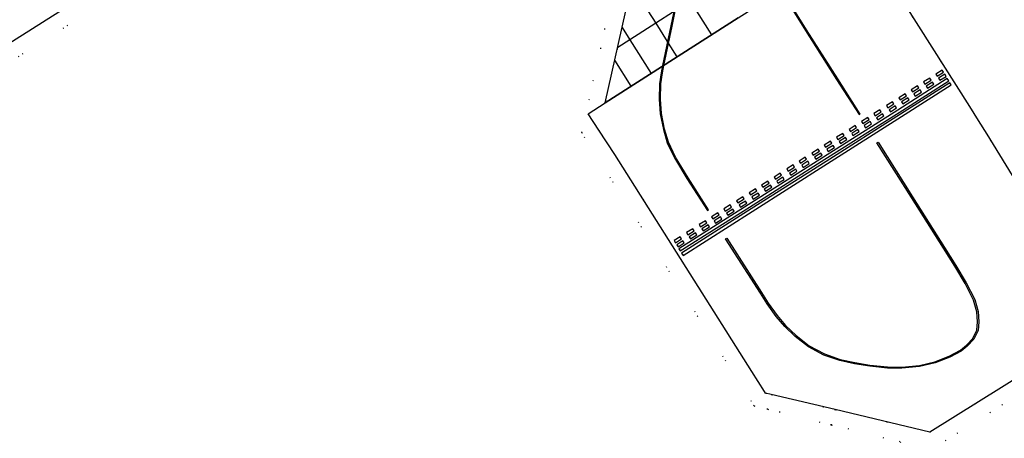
# Model space of a CAD drawing. Header units: metres. Extents: x 174791 to 179073, y 406431 to 409043.
# Tile 42 of 256: x 176084 to 176204, y 406640 to 406691. Entities that reach past the tile are written whole.
import ezdxf

# ---------------------------------------------------------------- set-up
doc = ezdxf.new("R2010")
doc.units = ezdxf.units.M
doc.linetypes.add('DOT', pattern=[6.35, 0, -6.35])
for name, color, linetype in [('terreindeelbegroeid', 254, 'DOT'), ('wegdeel_platform_vliegverkeer', 254, 'Continuous'), ('wegdeel_start_landingsbaan', 254, 'Continuous'), ('weginrichtingselement_markering_vliegtuigverharding', 254, 'Continuous'), ('weginrichtingselement_voeg_vliegtuigverharding', 254, 'Continuous')]:
    doc.layers.add(name, color=color, linetype=linetype)

msp = doc.modelspace()

# ---------------------------------------------------------------- linework, layer by layer
at = {"layer": 'terreindeelbegroeid'}
for points in [[(175918.674, 406793.491, 0), (176042.844, 406872.211, 0), (176044.562, 406869.482, 0), (176040.438, 406853.146, 0), (176094.826, 406767.21, 0), (176112.059, 406763.232, 0), (176124.511, 406743.625, 0), (176009.583, 406670.81, 0), (176009.157, 406671.488, 0), (176003.143, 406667.698, 0), (176018.138, 406643.903, 0), (176024.164, 406647.701, 0), (176023.724, 406648.4, 0), (176138.695, 406721.158, 0), (176156.116, 406693.678, 0), (176152.403, 406677.053, 0), (176173.44, 406643.67, 0), (176175.117, 406643.258, 0), (176182.883, 406641.347, 0), (176181.491, 406635.546, 0)], [(176064.49, 406676.529, 0), (176098.983, 406698.375, 0), (176099.549, 406697.533, 0), (176101.238, 406698.604, 0), (176101.77, 406698.941, 0), (176103.459, 406700.012, 0), (176102.907, 406700.86, 0), (176134.654, 406720.967, 0), (176135.201, 406720.103, 0), (176136.895, 406721.173, 0), (176137.423, 406721.507, 0), (176137.947, 406721.838, 0), (176138.173, 406721.981, 0), (176138.695, 406721.158, 0), (176023.724, 406648.4, 0)], [(176205.725, 406670.536, 0), (176201.865, 406676.855, 0), (176200.8, 406678.54, 0), (176199.743, 406680.212, 0), (176188.927, 406697.327, 0)], [(176158.148, 406693.599, 0), (176155.266, 406680.698, 0), (176153.193, 406679.327, 0), (176154.514, 406677.33, 0), (176156.453, 406674.377, 0), (176173.159, 406647.868, 0), (176174.705, 406645.418, 0), (176174.86, 406645.232, 0), (176175.527, 406645.056, 0), (176175.547, 406645.051, 0), (176183.331, 406643.215, 0), (176182.883, 406641.347, 0), (176175.117, 406643.258, 0), (176173.44, 406643.67, 0), (176152.403, 406677.053, 0), (176156.116, 406693.678, 0)]]:
    msp.add_polyline3d(points, dxfattribs=at)
for points in [[(176207.759, 406646.332, 0), (176192.784, 406636.887, 0), (176191.277, 406639.282, 0), (176182.883, 406641.347, 0), (176183.331, 406643.215, 0), (176183.353, 406643.21, 0), (176194.893, 406640.464, 0), (176206.788, 406647.861, 0)], [(176219.662, 406627.605, 0), (176196.111, 406615.566, 0), (176195.703, 406615.372, 0), (176174.202, 406605.162, 0), (176181.491, 406635.546, 0), (176182.883, 406641.347, 0), (176191.277, 406639.282, 0), (176192.784, 406636.887, 0), (176207.759, 406646.332, 0), (176218.441, 406629.5, 0)]]:
    msp.add_polyline3d(points, close=True, dxfattribs=at)
at = {"layer": 'wegdeel_platform_vliegverkeer'}
msp.add_polyline3d([(176205.725, 406670.536, 0), (176216.307, 406653.718, 0), (176209.655, 406649.578, 0), (176206.788, 406647.861, 0), (176194.893, 406640.464, 0), (176183.353, 406643.21, 0), (176183.331, 406643.215, 0), (176175.547, 406645.051, 0), (176175.527, 406645.056, 0), (176174.86, 406645.232, 0), (176174.705, 406645.418, 0), (176173.159, 406647.868, 0), (176156.453, 406674.377, 0), (176154.514, 406677.33, 0), (176153.193, 406679.327, 0), (176155.266, 406680.698, 0), (176171.521, 406691.055, 0), (176186.766, 406700.748, 0), (176186.841, 406700.629, 0), (176188.927, 406697.327, 0), (176199.743, 406680.212, 0), (176200.8, 406678.54, 0), (176201.865, 406676.855, 0)], close=True, dxfattribs=at)
msp.add_polyline3d([(176171.521, 406691.055, 0), (176155.266, 406680.698, 0), (176158.148, 406693.599, 0)], dxfattribs=at)
at = {"layer": 'wegdeel_start_landingsbaan'}
msp.add_polyline3d([(176098.983, 406698.375, 0), (176064.49, 406676.529, 0)], dxfattribs=at)
at = {"layer": 'weginrichtingselement_markering_vliegtuigverharding'}
for points in [[(176164.092, 406694.007, 0), (176163.295, 406690.062, 0), (176162.273, 406685.253, 0), (176162.111, 406684.357, 0), (176161.916, 406683.007, 0), (176161.875, 406681.115, 0), (176161.999, 406679.346, 0), (176162.374, 406677.409, 0), (176162.849, 406675.807, 0), (176163.732, 406673.977, 0), (176165.258, 406671.453, 0), (176167.777, 406667.52, 0), (176167.893, 406667.605, 0)], [(176167.893, 406667.605, 0), (176165.385, 406671.532, 0), (176163.864, 406674.049, 0), (176162.989, 406675.861, 0), (176162.52, 406677.445, 0), (176162.148, 406679.366, 0), (176162.025, 406681.119, 0), (176162.066, 406682.995, 0), (176162.259, 406684.333, 0), (176162.42, 406685.224, 0), (176163.442, 406690.032, 0), (176164.239, 406693.976, 0)], [(176176.733, 406694.312, 0), (176179.729, 406689.526, 0), (176183.523, 406683.529, 0), (176186.258, 406679.244, 0), (176186.397, 406679.312, 0), (176183.65, 406683.609, 0), (176179.856, 406689.606, 0), (176176.86, 406694.392, 0)], [(176164.273, 406662.856, 0), (176164.44, 406662.593, 0), (176172.907, 406667.929, 0), (176182.086, 406673.805, 0), (176191.147, 406679.509, 0), (176197.204, 406683.352, 0), (176197.008, 406683.66, 0), (176190.982, 406679.802, 0), (176181.903, 406674.04, 0), (176172.716, 406668.207, 0), (176164.273, 406662.856, 0)], [(176194.295, 406682.971, 0), (176195.054, 406683.454, 0), (176194.893, 406683.707, 0), (176194.134, 406683.224, 0), (176194.295, 406682.971, 0)], [(176195.81, 406683.935, 0), (176196.57, 406684.418, 0), (176196.409, 406684.671, 0), (176195.649, 406684.188, 0), (176195.81, 406683.935, 0)], [(176196.133, 406683.429, 0), (176196.892, 406683.912, 0), (176196.731, 406684.165, 0), (176195.971, 406683.682, 0), (176196.133, 406683.429, 0)], [(176164.605, 406662.334, 0), (176164.786, 406662.049, 0), (176173.221, 406667.426, 0), (176182.405, 406673.277, 0), (176191.444, 406678.993, 0), (176197.511, 406682.87, 0), (176197.352, 406683.119, 0), (176191.309, 406679.296, 0), (176182.23, 406673.523, 0), (176173.075, 406667.713, 0), (176164.605, 406662.334, 0)], [(176192.797, 406682.018, 0), (176193.556, 406682.501, 0), (176193.395, 406682.754, 0), (176192.636, 406682.271, 0), (176192.797, 406682.018, 0)], [(176194.617, 406682.464, 0), (176195.376, 406682.948, 0), (176195.215, 406683.201, 0), (176194.456, 406682.717, 0), (176194.617, 406682.464, 0)], [(176191.282, 406681.053, 0), (176192.041, 406681.536, 0), (176191.88, 406681.79, 0), (176191.12, 406681.307, 0), (176191.282, 406681.053, 0)], [(176191.604, 406680.547, 0), (176192.363, 406681.03, 0), (176192.202, 406681.283, 0), (176191.443, 406680.8, 0), (176191.604, 406680.547, 0)], [(176193.119, 406681.511, 0), (176193.878, 406681.994, 0), (176193.717, 406682.248, 0), (176192.958, 406681.764, 0), (176193.119, 406681.511, 0)], [(176189.758, 406680.084, 0), (176190.517, 406680.567, 0), (176190.356, 406680.82, 0), (176189.597, 406680.337, 0), (176189.758, 406680.084, 0)], [(176190.08, 406679.578, 0), (176190.839, 406680.061, 0), (176190.678, 406680.314, 0), (176189.919, 406679.831, 0), (176190.08, 406679.578, 0)], [(176186.715, 406678.148, 0), (176187.474, 406678.631, 0), (176187.313, 406678.884, 0), (176186.554, 406678.401, 0), (176186.715, 406678.148, 0)], [(176188.215, 406679.102, 0), (176188.975, 406679.585, 0), (176188.813, 406679.839, 0), (176188.054, 406679.356, 0), (176188.215, 406679.102, 0)], [(176188.537, 406678.596, 0), (176189.297, 406679.079, 0), (176189.136, 406679.332, 0), (176188.376, 406678.849, 0), (176188.537, 406678.596, 0)], [(176185.198, 406677.183, 0), (176185.957, 406677.666, 0), (176185.796, 406677.919, 0), (176185.037, 406677.436, 0), (176185.198, 406677.183, 0)], [(176187.037, 406677.642, 0), (176187.796, 406678.125, 0), (176187.635, 406678.378, 0), (176186.876, 406677.895, 0), (176187.037, 406677.642, 0)], [(176183.678, 406676.216, 0), (176184.438, 406676.699, 0), (176184.277, 406676.952, 0), (176183.517, 406676.469, 0), (176183.678, 406676.216, 0)], [(176184, 406675.709, 0), (176184.76, 406676.193, 0), (176184.599, 406676.446, 0), (176183.839, 406675.963, 0), (176184, 406675.709, 0)], [(176185.52, 406676.676, 0), (176186.279, 406677.16, 0), (176186.118, 406677.413, 0), (176185.359, 406676.929, 0), (176185.52, 406676.676, 0)], [(176169.974, 406664.068, 0), (176170.102, 406664.143, 0), (176174.356, 406657.506, 0), (176175.174, 406656.216, 0), (176176.249, 406654.695, 0), (176177.301, 406653.478, 0), (176178.574, 406652.268, 0), (176180.183, 406651.022, 0), (176182.036, 406650.017, 0), (176183.94, 406649.351, 0), (176185.742, 406648.951, 0), (176187.578, 406648.661, 0), (176189.721, 406648.444, 0), (176191.487, 406648.417, 0), (176193.631, 406648.611, 0), (176195.501, 406649.055, 0), (176197.258, 406649.745, 0), (176198.624, 406650.491, 0), (176199.37, 406651.087, 0), (176200.135, 406651.915, 0), (176200.635, 406652.907, 0), (176200.737, 406653.945, 0), (176200.635, 406655.149, 0), (176200.235, 406656.599, 0), (176199.202, 406658.627, 0), (176197.957, 406660.744, 0), (176196.555, 406662.946, 0), (176192.649, 406669.133, 0), (176188.445, 406675.795, 0), (176188.574, 406675.876, 0), (176192.776, 406669.213, 0), (176196.682, 406663.026, 0), (176198.085, 406660.822, 0), (176199.334, 406658.699, 0), (176200.376, 406656.653, 0), (176200.783, 406655.176, 0), (176200.888, 406653.944, 0), (176200.782, 406652.865, 0), (176200.26, 406651.829, 0), (176199.473, 406650.977, 0), (176198.707, 406650.366, 0), (176197.322, 406649.609, 0), (176195.546, 406648.911, 0), (176193.655, 406648.463, 0), (176191.493, 406648.267, 0), (176189.712, 406648.294, 0), (176187.559, 406648.512, 0), (176185.714, 406648.804, 0), (176183.899, 406649.207, 0), (176181.975, 406649.879, 0), (176180.101, 406650.896, 0), (176178.476, 406652.154, 0), (176177.192, 406653.374, 0), (176176.131, 406654.602, 0), (176175.049, 406656.133, 0), (176174.229, 406657.425, 0), (176169.974, 406664.068, 0)], [(176182.165, 406675.253, 0), (176182.924, 406675.736, 0), (176182.763, 406675.989, 0), (176182.004, 406675.506, 0), (176182.165, 406675.253, 0)], [(176182.487, 406674.747, 0), (176183.247, 406675.23, 0), (176183.085, 406675.483, 0), (176182.326, 406675, 0), (176182.487, 406674.747, 0)], [(176179.102, 406673.304, 0), (176179.861, 406673.787, 0), (176179.7, 406674.04, 0), (176178.941, 406673.557, 0), (176179.102, 406673.304, 0)], [(176180.658, 406674.294, 0), (176181.418, 406674.777, 0), (176181.256, 406675.03, 0), (176180.497, 406674.547, 0), (176180.658, 406674.294, 0)], [(176180.98, 406673.788, 0), (176181.74, 406674.271, 0), (176181.578, 406674.524, 0), (176180.819, 406674.041, 0), (176180.98, 406673.788, 0)], [(176177.604, 406672.351, 0), (176178.363, 406672.834, 0), (176178.202, 406673.087, 0), (176177.443, 406672.604, 0), (176177.604, 406672.351, 0)], [(176179.424, 406672.798, 0), (176180.183, 406673.281, 0), (176180.023, 406673.534, 0), (176179.263, 406673.051, 0), (176179.424, 406672.798, 0)], [(176176.043, 406671.358, 0), (176176.803, 406671.841, 0), (176176.642, 406672.094, 0), (176175.882, 406671.611, 0), (176176.043, 406671.358, 0)], [(176177.926, 406671.845, 0), (176178.685, 406672.328, 0), (176178.524, 406672.581, 0), (176177.765, 406672.098, 0), (176177.926, 406671.845, 0)], [(176174.52, 406670.389, 0), (176175.28, 406670.872, 0), (176175.119, 406671.125, 0), (176174.359, 406670.642, 0), (176174.52, 406670.389, 0)], [(176174.842, 406669.883, 0), (176175.602, 406670.366, 0), (176175.44, 406670.619, 0), (176174.681, 406670.136, 0), (176174.842, 406669.883, 0)], [(176176.365, 406670.852, 0), (176177.125, 406671.335, 0), (176176.964, 406671.588, 0), (176176.204, 406671.105, 0), (176176.365, 406670.852, 0)], [(176173.017, 406669.432, 0), (176173.776, 406669.916, 0), (176173.615, 406670.169, 0), (176172.856, 406669.686, 0), (176173.017, 406669.432, 0)], [(176173.339, 406668.926, 0), (176174.098, 406669.409, 0), (176173.937, 406669.663, 0), (176173.178, 406669.179, 0), (176173.339, 406668.926, 0)], [(176169.924, 406667.465, 0), (176170.683, 406667.948, 0), (176170.522, 406668.201, 0), (176169.763, 406667.718, 0), (176169.924, 406667.465, 0)], [(176171.482, 406668.456, 0), (176172.242, 406668.939, 0), (176172.081, 406669.192, 0), (176171.321, 406668.709, 0), (176171.482, 406668.456, 0)], [(176171.804, 406667.95, 0), (176172.564, 406668.433, 0), (176172.403, 406668.686, 0), (176171.643, 406668.203, 0), (176171.804, 406667.95, 0)], [(176168.418, 406666.506, 0), (176169.177, 406666.99, 0), (176169.016, 406667.243, 0), (176168.257, 406666.759, 0), (176168.418, 406666.506, 0)], [(176170.246, 406666.958, 0), (176171.005, 406667.442, 0), (176170.845, 406667.695, 0), (176170.085, 406667.212, 0), (176170.246, 406666.958, 0)], [(176166.915, 406665.55, 0), (176167.674, 406666.033, 0), (176167.513, 406666.286, 0), (176166.754, 406665.803, 0), (176166.915, 406665.55, 0)], [(176167.237, 406665.044, 0), (176167.996, 406665.527, 0), (176167.835, 406665.78, 0), (176167.076, 406665.297, 0), (176167.237, 406665.044, 0)], [(176168.74, 406666, 0), (176169.499, 406666.483, 0), (176169.338, 406666.736, 0), (176168.579, 406666.253, 0), (176168.74, 406666, 0)], [(176165.376, 406664.571, 0), (176166.135, 406665.054, 0), (176165.974, 406665.307, 0), (176165.215, 406664.824, 0), (176165.376, 406664.571, 0)], [(176165.698, 406664.065, 0), (176166.457, 406664.548, 0), (176166.296, 406664.801, 0), (176165.537, 406664.318, 0), (176165.698, 406664.065, 0)], [(176163.846, 406663.597, 0), (176164.605, 406664.08, 0), (176164.444, 406664.333, 0), (176163.685, 406663.85, 0), (176163.846, 406663.597, 0)], [(176164.168, 406663.091, 0), (176164.927, 406663.574, 0), (176164.766, 406663.827, 0), (176164.007, 406663.344, 0), (176164.168, 406663.091, 0)]]:
    msp.add_polyline3d(points, dxfattribs=at)
at = {"layer": 'weginrichtingselement_voeg_vliegtuigverharding'}
for p, q in [((176158.475, 406695.086), (176161.438, 406690.397)), ((176156.426, 406685.873), (176158.419, 406682.707))]:
    msp.add_line(p, q, dxfattribs=at)
for points in [[(176168.278, 406688.989, 0), (176165.676, 406693.105, 0), (176164.472, 406695.008, 0), (176164.358, 406695.19, 0), (176162.947, 406697.42, 0), (176160.277, 406701.642, 0), (176157.611, 406705.86, 0), (176154.937, 406710.089, 0), (176152.268, 406714.31, 0), (176149.599, 406718.531, 0), (176146.926, 406722.759, 0), (176144.265, 406726.968, 0), (176144.259, 406726.977, 0)], [(176184.14, 406704.903, 0), (176180.828, 406702.786, 0), (176177.461, 406700.635, 0), (176174.241, 406698.578, 0), (176174.115, 406698.497, 0), (176174.089, 406698.481, 0), (176169.874, 406695.787, 0), (176165.676, 406693.105, 0), (176163.809, 406691.912, 0), (176163.631, 406691.798, 0), (176161.438, 406690.397, 0), (176158.287, 406688.383, 0), (176156.803, 406687.435, 0)], [(176157.339, 406689.884, 0), (176158.287, 406688.383, 0), (176160.881, 406684.276, 0)], [(176161.438, 406690.397, 0), (176162.852, 406688.159, 0), (176162.967, 406687.977, 0), (176164.036, 406686.286, 0)]]:
    msp.add_polyline3d(points, dxfattribs=at)

doc.saveas('drawing.dxf')
